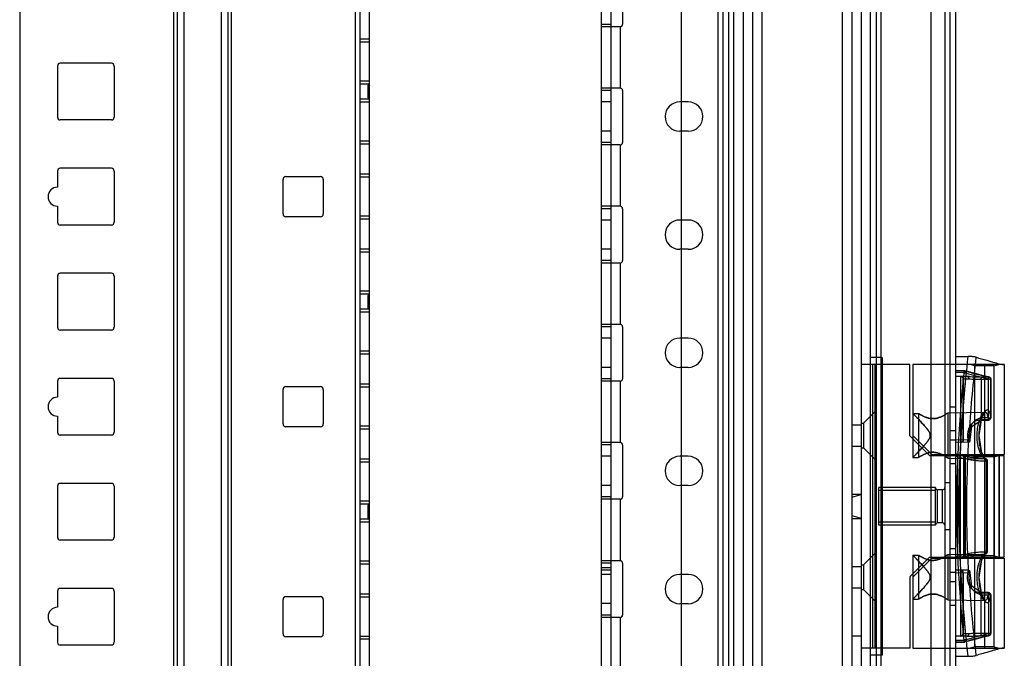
# Model space of a CAD drawing. Header units: millimetres. Extents: x 209 to 825, y 116 to 1310.
# Tile 14 of 70: x 613 to 821, y 382 to 517. Entities that reach past the tile are written whole.
import ezdxf

# ---------------------------------------------------------------- set-up
doc = ezdxf.new("R2010")
doc.units = ezdxf.units.MM
doc.header["$LTSCALE"] = 92.70943
doc.layers.get('0').update_dxf_attribs({"linetype": 'CONTINUOUS'})

msp = doc.modelspace()

# ---------------------------------------------------------------- linework, layer by layer
at = {"color": 7, "linetype": 'Continuous'}
for p, q in [((735.96, 1307.26), (735.96, 135.26)), ((737.96, 1307.26), (737.96, 135.26)), ((763.96, 1307.26), (763.96, 135.26)), ((765.96, 1307.26), (765.96, 135.26)), ((767.96, 1307.26), (767.96, 135.26)), ((769.96, 1307.26), (769.96, 135.26)), ((786.96, 1307.26), (786.96, 135.26)), ((788.96, 1307.26), (788.96, 135.26)), ((790.96, 1307.26), (790.96, 135.26)), ((808.71, 1307.26), (808.71, 165.26)), ((760.66, 1306.26), (760.66, 138.26)), ((761.66, 1306.26), (761.66, 138.26)), ((762.86, 1306.26), (762.86, 138.26)), ((809.71, 1306.06), (809.71, 166.46)), ((810.91, 1306.06), (810.91, 166.46)), ((805.71, 1272.26), (805.71, 200.26)), ((752.86, 1268.11), (752.86, 176.41)), ((792.91, 205.26), (792.91, 1267.26)), ((794.11, 1267.26), (794.11, 205.26)), ((795.11, 1267.26), (795.11, 205.26)), ((645.45, 1259.13), (645.45, 188.43)), ((646.16, 1259.13), (646.16, 188.43)), ((647.57, 1259.13), (647.57, 188.43)), ((655.48, 1259.13), (655.48, 188.43)), ((656.9, 1259.13), (656.9, 188.43)), ((657.61, 1259.13), (657.61, 188.43)), ((683.86, 1259.13), (683.86, 188.43)), ((684.86, 1259.13), (684.86, 188.43)), ((686.86, 1259.13), (686.86, 188.43)), ((612.86, 1256.13), (612.86, 191.43)), ((740.46, 526.76), (740.46, 515.76)), ((737.96, 515.76), (735.96, 515.76)), ((739.96, 515.26), (735.96, 515.26)), ((739.96, 515.26), (739.96, 502.26)), ((686.86, 512.63), (684.86, 512.63)), ((686.86, 512.03), (684.86, 512.03)), ((620.86, 506.93), (620.86, 496.13)), ((632.26, 507.53), (621.46, 507.53)), ((632.86, 506.93), (632.86, 496.13)), ((686.86, 503.73), (684.86, 503.73)), ((686.86, 503.13), (684.86, 503.13)), ((686.86, 502.87), (686.56, 502.87)), ((686.56, 502.87), (686.56, 500.19)), ((739.96, 502.26), (735.96, 502.26)), ((686.86, 501.53), (686.56, 501.53)), ((686.86, 500.19), (686.56, 500.19)), ((737.96, 501.76), (735.96, 501.76)), ((740.46, 501.76), (740.46, 490.76)), ((686.86, 499.93), (684.86, 499.93)), ((686.86, 499.33), (684.86, 499.33)), ((737.96, 499.36), (735.96, 499.36)), ((754.36, 499.36), (752.56, 499.36)), ((632.26, 495.53), (621.46, 495.53)), ((737.96, 493.16), (735.96, 493.16)), ((754.36, 493.16), (752.56, 493.16)), ((686.86, 491.03), (684.86, 491.03)), ((686.86, 490.43), (684.86, 490.43)), ((737.96, 490.76), (735.96, 490.76)), ((739.96, 490.26), (735.96, 490.26)), ((739.96, 490.26), (739.96, 477.26)), ((620.86, 484.7), (620.86, 481.3)), ((632.26, 485.3), (621.46, 485.3)), ((632.86, 484.7), (632.86, 473.9)), ((669.21, 483.55), (676.51, 483.55)), ((686.86, 484.05), (684.86, 484.05)), ((668.61, 475.65), (668.61, 482.95)), ((677.11, 482.95), (677.11, 475.65)), ((686.86, 483.45), (684.86, 483.45)), ((620.86, 477.3), (620.86, 473.9)), ((739.96, 477.26), (735.96, 477.26)), ((737.96, 476.76), (735.96, 476.76)), ((740.46, 476.76), (740.46, 465.76)), ((632.26, 473.3), (621.46, 473.3)), ((676.51, 475.05), (669.21, 475.05)), ((686.86, 475.15), (684.86, 475.15)), ((686.86, 474.55), (684.86, 474.55)), ((737.96, 474.36), (735.96, 474.36)), ((754.36, 474.36), (752.56, 474.36)), ((686.86, 468.18), (684.86, 468.18)), ((686.86, 467.58), (684.86, 467.58)), ((737.96, 468.16), (735.96, 468.16)), ((754.36, 468.16), (752.56, 468.16)), ((737.96, 465.76), (735.96, 465.76)), ((739.96, 465.26), (735.96, 465.26)), ((739.96, 465.26), (739.96, 452.26)), ((632.26, 463.08), (621.46, 463.08)), ((620.86, 462.48), (620.86, 451.68)), ((632.86, 462.48), (632.86, 451.68)), ((686.86, 459.28), (684.86, 459.28)), ((686.86, 458.68), (684.86, 458.68)), ((686.86, 458.42), (686.56, 458.42)), ((686.56, 458.42), (686.56, 455.74)), ((686.86, 457.08), (686.56, 457.08)), ((686.86, 455.48), (684.86, 455.48)), ((686.86, 454.88), (684.86, 454.88)), ((686.86, 455.74), (686.56, 455.74)), ((739.96, 452.26), (735.96, 452.26)), ((632.26, 451.08), (621.46, 451.08)), ((737.96, 451.76), (735.96, 451.76)), ((740.46, 451.76), (740.46, 440.76)), ((737.96, 449.36), (735.96, 449.36)), ((754.36, 449.36), (752.56, 449.36)), ((686.86, 446.58), (684.86, 446.58)), ((686.86, 445.98), (684.86, 445.98)), ((795.41, 445.26), (792.91, 445.26)), ((795.41, 445.26), (795.41, 382.26)), ((810.91, 445.48), (813.62, 445.48)), ((737.96, 443.16), (735.96, 443.16)), ((754.36, 443.16), (752.56, 443.16)), ((801.26, 443.76), (790.96, 443.76)), ((793.46, 383.76), (793.46, 443.76)), ((793.96, 383.76), (793.96, 443.76)), ((801.26, 428.71), (801.26, 443.76)), ((821.26, 443.76), (801.91, 443.76)), ((801.91, 443.76), (801.91, 424.12)), ((810.91, 442.52), (812.77, 442.48)), ((810.91, 442.51), (812.77, 442.47)), ((812.77, 442.06), (810.91, 442.1)), ((815.01, 443.5), (814.01, 443.76)), ((819.11, 443.5), (815.01, 443.5)), ((815.01, 424.76), (815.01, 443.5)), ((817.06, 443.76), (817.06, 424.76)), ((819.11, 443.5), (820.11, 443.76)), ((819.11, 424.76), (819.11, 443.5)), ((821.26, 443.76), (821.26, 424.76)), ((620.86, 440.25), (620.86, 436.85)), ((632.26, 440.85), (621.46, 440.85)), ((632.86, 440.25), (632.86, 429.45)), ((737.96, 440.76), (735.96, 440.76)), ((739.96, 440.26), (735.96, 440.26)), ((739.96, 440.26), (739.96, 427.26)), ((813.43, 441.22), (810.91, 441.26)), ((812.16, 441.24), (812.02, 441.24)), ((812.07, 427.28), (812.07, 441.24)), ((812.51, 440.74), (812.51, 427.78)), ((812.51, 440.74), (813.78, 440.72)), ((812.55, 440.74), (812.55, 427.78)), ((812.56, 427.71), (812.56, 440.82)), ((813.93, 441.21), (813.43, 441.22)), ((816.36, 441.18), (817.94, 441.15)), ((816.39, 440.68), (817.93, 440.65)), ((816.39, 440.68), (816.39, 432.49)), ((817.93, 440.65), (817.93, 441.15)), ((818.43, 440.65), (817.93, 440.65)), ((817.93, 432.53), (817.93, 440.65)), ((818.42, 440.65), (818.42, 432.53)), ((818.43, 432.53), (818.43, 440.65)), ((668.61, 431.2), (668.61, 438.5)), ((669.21, 439.1), (676.51, 439.1)), ((677.11, 438.5), (677.11, 431.2)), ((686.86, 439.6), (684.86, 439.6)), ((686.86, 439), (684.86, 439)), ((791.46, 431.36), (793.96, 433.86)), ((809.31, 433.54), (817.19, 433.67)), ((809.31, 433.54), (809.31, 423.99)), ((810.91, 434.76), (809.71, 434.76)), ((620.86, 432.85), (620.86, 429.45)), ((801.91, 433.41), (803.11, 433.43)), ((803.11, 433.43), (803.11, 424.1)), ((816.36, 432.15), (817.93, 432.18)), ((816.4, 431.99), (817.94, 432.03)), ((817.93, 432.53), (818.43, 432.53)), ((817.93, 432.53), (817.94, 432.03)), ((676.51, 430.6), (669.21, 430.6)), ((686.86, 430.7), (684.86, 430.7)), ((686.86, 430.1), (684.86, 430.1)), ((788.96, 431.01), (790.96, 431.01)), ((790.96, 431.36), (791.46, 431.36)), ((791.46, 431.36), (791.46, 426.16)), ((810.91, 429.76), (809.71, 429.76)), ((632.26, 428.85), (621.46, 428.85)), ((739.96, 427.26), (735.96, 427.26)), ((805.46, 424.51), (801.26, 428.71)), ((805.91, 424.76), (801.91, 428.76)), ((810.91, 427.76), (809.71, 427.76)), ((810.91, 427.86), (813.57, 427.9)), ((813.57, 427.31), (810.91, 427.26)), ((813.91, 427.81), (812.51, 427.78)), ((737.96, 426.76), (735.96, 426.76)), ((740.46, 426.76), (740.46, 415.76)), ((788.96, 426.51), (790.96, 426.51)), ((790.96, 426.16), (791.46, 426.16)), ((791.46, 426.16), (793.96, 423.66)), ((686.86, 423.73), (684.86, 423.73)), ((686.86, 423.13), (684.86, 423.13)), ((737.96, 424.36), (735.96, 424.36)), ((754.36, 424.36), (752.56, 424.36)), ((801.91, 424.12), (803.11, 424.1)), ((805.46, 424.51), (821.16, 424.51)), ((805.91, 424.76), (821.26, 424.76)), ((809.31, 423.99), (817.19, 423.85)), ((811.06, 424.84), (810.91, 424.89)), ((811.41, 402.76), (811.41, 424.76)), ((811.96, 403.01), (811.96, 424.51)), ((812.71, 402.76), (812.71, 424.76)), ((812.96, 424.51), (812.96, 403.01)), ((812.96, 403.01), (812.96, 424.51)), ((815.01, 424.25), (814.01, 424.51)), ((819.11, 424.25), (815.01, 424.25)), ((815.01, 424.25), (815.01, 403.28)), ((817.06, 424.51), (817.06, 403.01)), ((817.4, 423.35), (817.69, 423.35)), ((817.4, 423.35), (817.4, 404.17)), ((817.67, 423.35), (817.67, 404.17)), ((817.69, 404.17), (817.69, 423.35)), ((819.04, 424.76), (819.04, 402.76)), ((819.11, 424.25), (820.11, 424.51)), ((819.11, 424.25), (819.11, 403.28)), ((820.14, 424.76), (820.14, 402.76)), ((820.2, 402.76), (820.2, 424.76)), ((821.16, 424.51), (821.16, 403.01)), ((810.91, 422.76), (809.71, 422.76)), ((620.86, 418.03), (620.86, 407.23)), ((632.26, 418.63), (621.46, 418.63)), ((632.86, 418.03), (632.86, 407.23)), ((737.96, 418.16), (735.96, 418.16)), ((754.36, 418.16), (752.56, 418.16)), ((806.71, 417.76), (794.71, 417.76)), ((794.71, 417.14), (794.71, 417.76)), ((806.71, 417.14), (794.71, 417.14)), ((794.71, 410.39), (794.71, 417.14)), ((806.71, 409.76), (806.71, 417.76)), ((808.21, 417.26), (807.11, 417.26)), ((807.11, 410.26), (807.11, 417.26)), ((808.21, 410.26), (808.21, 417.26)), ((809.71, 418.76), (808.71, 418.76)), ((686.86, 414.83), (684.86, 414.83)), ((737.96, 415.76), (735.96, 415.76)), ((739.96, 415.26), (735.96, 415.26)), ((739.96, 415.26), (739.96, 402.26)), ((788.96, 416.36), (790.96, 416.36)), ((788.96, 415.73), (790.96, 416.26)), ((686.86, 414.23), (684.86, 414.23)), ((686.86, 413.97), (686.56, 413.97)), ((686.56, 413.97), (686.56, 411.29)), ((686.86, 411.03), (684.86, 411.03)), ((686.86, 412.63), (686.56, 412.63)), ((686.86, 411.29), (686.56, 411.29)), ((788.96, 411.8), (790.96, 411.26)), ((788.96, 411.16), (790.96, 411.16)), ((686.86, 410.43), (684.86, 410.43)), ((806.71, 410.39), (794.71, 410.39)), ((794.71, 409.76), (794.71, 410.39)), ((806.71, 409.76), (794.71, 409.76)), ((808.21, 410.26), (807.11, 410.26)), ((809.71, 408.76), (808.71, 408.76)), ((632.26, 406.63), (621.46, 406.63)), ((810.91, 404.76), (809.71, 404.76)), ((739.96, 402.26), (735.96, 402.26)), ((791.46, 401.36), (793.96, 403.86)), ((805.46, 403.01), (801.26, 398.81)), ((801.91, 403.41), (803.11, 403.43)), ((801.91, 403.41), (801.91, 383.76)), ((805.91, 402.76), (801.91, 398.76)), ((803.11, 403.43), (803.11, 394.1)), ((805.46, 403.01), (821.16, 403.01)), ((805.91, 402.76), (821.26, 402.76)), ((809.31, 403.54), (817.19, 403.67)), ((809.31, 403.54), (809.31, 393.99)), ((810.91, 402.64), (811.06, 402.69)), ((815.01, 403.28), (814.01, 403.01)), ((819.11, 403.28), (815.01, 403.28)), ((815.01, 384.03), (815.01, 402.76)), ((817.06, 402.76), (817.06, 383.76)), ((817.4, 404.17), (817.69, 404.17)), ((819.11, 403.28), (820.11, 403.01)), ((819.11, 384.03), (819.11, 402.76)), ((821.26, 402.76), (821.26, 383.76)), ((686.86, 402.13), (684.86, 402.13)), ((686.86, 401.53), (684.86, 401.53)), ((737.96, 401.76), (735.96, 401.76)), ((737.96, 400.76), (735.96, 400.76)), ((737.96, 400.26), (735.96, 400.26)), ((740.46, 401.76), (740.46, 390.76)), ((788.96, 401.01), (790.96, 401.01)), ((790.96, 401.36), (791.46, 401.36)), ((791.46, 401.36), (791.46, 396.16)), ((813.57, 400.22), (810.91, 400.26)), ((812.07, 386.28), (812.07, 400.24)), ((737.96, 399.34), (735.96, 399.34)), ((754.36, 399.36), (752.56, 399.36)), ((801.26, 398.81), (801.26, 383.76)), ((810.91, 399.76), (809.71, 399.76)), ((813.57, 399.63), (810.91, 399.67)), ((812.51, 399.75), (813.91, 399.72)), ((812.51, 399.75), (812.51, 386.78)), ((812.55, 399.74), (812.55, 386.78)), ((812.56, 386.71), (812.56, 399.81)), ((632.26, 396.4), (621.46, 396.4)), ((788.96, 396.51), (790.96, 396.51)), ((790.96, 396.16), (791.46, 396.16)), ((791.46, 396.16), (793.96, 393.66)), ((810.91, 397.76), (809.71, 397.76)), ((620.86, 395.8), (620.86, 392.4)), ((632.86, 395.8), (632.86, 385)), ((668.61, 386.75), (668.61, 394.05)), ((669.21, 394.65), (676.51, 394.65)), ((677.11, 394.05), (677.11, 386.75)), ((686.86, 395.15), (684.86, 395.15)), ((686.86, 394.55), (684.86, 394.55)), ((801.91, 394.12), (803.11, 394.1)), ((809.31, 393.99), (817.19, 393.85)), ((817.93, 395.34), (816.36, 395.38)), ((816.39, 386.85), (816.39, 395.04)), ((817.94, 395.5), (816.4, 395.54)), ((817.93, 395.34), (817.94, 395.5)), ((817.94, 395.41), (817.93, 395)), ((818.43, 395), (817.93, 395)), ((817.93, 395), (817.93, 386.88)), ((818.42, 395), (818.42, 386.88)), ((818.43, 386.88), (818.43, 395)), ((737.96, 393.19), (735.96, 393.19)), ((754.36, 393.16), (752.56, 393.16)), ((810.91, 392.76), (809.71, 392.76)), ((737.96, 390.76), (735.96, 390.76)), ((739.96, 390.26), (735.96, 390.26)), ((739.96, 390.26), (739.96, 377.26)), ((620.86, 388.4), (620.86, 385)), ((676.51, 386.15), (669.21, 386.15)), ((686.86, 386.25), (684.86, 386.25)), ((686.86, 385.65), (684.86, 385.65)), ((788.96, 386.36), (790.96, 386.36)), ((813.43, 386.31), (810.91, 386.26)), ((812.02, 386.28), (812.16, 386.29)), ((813.78, 386.81), (812.51, 386.78)), ((813.43, 386.31), (813.88, 386.32)), ((817.94, 386.38), (816.36, 386.35)), ((817.93, 386.88), (816.39, 386.85)), ((817.93, 386.88), (818.43, 386.88)), ((632.26, 384.4), (621.46, 384.4)), ((801.26, 383.76), (790.96, 383.76)), ((801.91, 383.76), (821.26, 383.76)), ((810.91, 385.43), (812.75, 385.46)), ((812.75, 385.05), (810.91, 385.01)), ((810.91, 385.01), (812.75, 385.04)), ((815.01, 384.03), (814.01, 383.76)), ((819.11, 384.03), (815.01, 384.03)), ((819.11, 384.03), (820.11, 383.76)), ((795.41, 382.26), (792.91, 382.26)), ((810.91, 382.04), (813.6, 382.04))]:
    msp.add_line(p, q, dxfattribs=at)
for points in [[(817.98, 441.15), (817.06, 441.34), (815.37, 441.78), (812.89, 442.46)], [(812.02, 441.24), (812.26, 441.18), (812.45, 440.99), (812.51, 440.74)], [(817.19, 423.85), (816.52, 425.06), (815.92, 428.79), (816.53, 432.5), (817.19, 433.67)], [(814.05, 427.9), (814.4, 430.64), (816.4, 431.99)], [(812.51, 427.78), (812.45, 427.54), (812.26, 427.35), (812.02, 427.28)], [(817.2, 423.85), (814.97, 424), (812.92, 424.33), (811.06, 424.84)], [(811.06, 402.69), (812.93, 403.2), (814.98, 403.53), (817.2, 403.67)], [(817.19, 393.85), (816.54, 395.01), (815.92, 398.73), (816.52, 402.48), (817.19, 403.67)], [(812.02, 400.24), (812.37, 400.1), (812.51, 399.75)], [(816.4, 395.54), (814.4, 396.89), (814.05, 399.63)], [(812.51, 386.78), (812.37, 386.43), (812.02, 386.28)], [(812.87, 385.06), (815.37, 385.75), (817.07, 386.19), (817.97, 386.38)]]:
    msp.add_lwpolyline(points, dxfattribs=at)
for centre, radius, start, end in [((739.96, 515.76), 0.5, 269.9996, 360), ((621.46, 506.93), 0.6, 90, 180), ((632.26, 506.93), 0.6, 0, 90), ((739.96, 501.76), 0.5, 0, 90.0004), ((752.56, 496.26), 3.1, 90, 270), ((754.36, 496.26), 3.1, 270, 90), ((621.46, 496.13), 0.6, 180, 270), ((632.26, 496.13), 0.6, 270, 360), ((739.96, 490.76), 0.5, 269.9996, 360), ((621.46, 484.7), 0.6, 90, 180), ((632.26, 484.7), 0.6, 0, 90), ((669.21, 482.95), 0.6, 90, 180), ((676.51, 482.95), 0.6, 0, 90), ((620.86, 479.3), 2, 90, 270), ((739.96, 476.76), 0.5, 0, 90.0004), ((669.21, 475.65), 0.6, 180, 270), ((676.51, 475.65), 0.6, 270, 360), ((621.46, 473.9), 0.6, 180, 270), ((632.26, 473.9), 0.6, 270, 360), ((752.56, 471.26), 3.1, 90, 270), ((754.36, 471.26), 3.1, 270, 90), ((739.96, 465.76), 0.5, 269.9996, 360), ((621.46, 462.48), 0.6, 90, 180), ((632.26, 462.48), 0.6, 0, 90), ((739.96, 451.76), 0.5, 0, 90.0004), ((621.46, 451.68), 0.6, 180, 270), ((632.26, 451.68), 0.6, 270, 360), ((752.56, 446.26), 3.1, 90, 270), ((754.36, 446.26), 3.1, 270, 90), ((812.76, 441.98), 0.5, 74.7549, 88.8576), ((621.46, 440.25), 0.6, 90, 180), ((632.26, 440.25), 0.6, 0, 90), ((739.96, 440.76), 0.5, 269.9996, 360), ((817.93, 440.65), 0.5, 360, 88.9997), ((669.21, 438.5), 0.6, 90, 180), ((676.51, 438.5), 0.6, 0, 90), ((620.86, 434.85), 2, 90, 270), ((817.93, 432.53), 0.5, 271.4428, 360), ((621.46, 429.45), 0.6, 180, 270), ((632.26, 429.45), 0.6, 270, 360), ((669.21, 431.2), 0.6, 180, 270), ((676.51, 431.2), 0.6, 270, 360), ((739.96, 426.76), 0.5, 0, 90.0004), ((813.56, 427.81), 0.5, 271.0001, 10.5649), ((752.56, 421.26), 3.1, 90, 270), ((754.36, 421.26), 3.1, 270, 90), ((816.01, 439), 15.44, 250.7204, 251.515), ((817.19, 423.35), 0.5, 0.0036, 88.8942), ((621.46, 418.03), 0.6, 90, 180), ((632.26, 418.03), 0.6, 0, 90), ((807.11, 417.66), 0.4, 180, 270), ((808.21, 417.76), 0.5, 270, 360), ((739.96, 415.76), 0.5, 269.9996, 360), ((807.11, 409.86), 0.4, 90, 180), ((808.21, 409.76), 0.5, 0, 90), ((621.46, 407.23), 0.6, 180, 270), ((632.26, 407.23), 0.6, 270, 360), ((739.96, 401.76), 0.5, 0, 90.0004), ((816.01, 388.53), 15.44, 108.4849, 109.2796), ((817.19, 404.17), 0.5, 271.1127, 360), ((813.56, 399.72), 0.5, 349.3683, 88.9999), ((752.56, 396.26), 3.1, 90, 270), ((754.36, 396.26), 3.1, 270, 90), ((621.46, 395.8), 0.6, 90, 180), ((632.26, 395.8), 0.6, 0, 90), ((669.21, 394.05), 0.6, 90, 180), ((676.51, 394.05), 0.6, 0, 90), ((817.93, 395), 0.5, 0, 88.5572), ((620.86, 390.4), 2, 90, 270), ((739.96, 390.76), 0.5, 269.9996, 360), ((669.21, 386.75), 0.6, 180, 270), ((676.51, 386.75), 0.6, 270, 360), ((817.93, 386.88), 0.5, 275.9311, 0.0312), ((621.46, 385), 0.6, 180, 270), ((632.26, 385), 0.6, 270, 360), ((812.74, 385.54), 0.5, 271.1429, 285.2972)]:
    msp.add_arc(centre, radius, start, end, dxfattribs=at)
for points, knots in [([(813.6, 382.04), (813.26, 385.12), (812.66, 391.22), (812.03, 400.33), (811.71, 409.32), (811.71, 418.28), (812.04, 427.26), (812.68, 436.34), (813.28, 442.42), (813.62, 445.48)], [0, 0, 0, 0, 0.146178, 0.289288, 0.430484, 0.570899, 0.711835, 0.854491, 1, 1, 1, 1]), ([(815.32, 382.21), (814.72, 387.43), (813.7, 397.93), (813.14, 413.76), (813.71, 429.6), (814.74, 440.09), (815.34, 445.31)], [0, 0, 0, 0, 0.249039, 0.500025, 0.750998, 1, 1, 1, 1]), ([(815.34, 445.31), (815.24, 445.34), (815, 445.39), (814.59, 445.44), (814.12, 445.48), (813.79, 445.48), (813.62, 445.48)], [0, 0, 0, 0, 0.187835, 0.428436, 0.705325, 1, 1, 1, 1]), ([(815.34, 445.31), (816.08, 445.1), (817.38, 444.72), (819.07, 444.22), (820.26, 443.91), (820.89, 443.76), (821.11, 443.76)], [0, 0, 0, 0, 0.384548, 0.678993, 0.886936, 1, 1, 1, 1]), ([(812.75, 385.46), (812.48, 388.12), (812, 393.46), (811.48, 401.54), (811.22, 409.68), (811.22, 417.84), (811.49, 425.99), (812.02, 434.06), (812.49, 439.41), (812.77, 442.06)], [0, 0, 0, 0, 0.141142, 0.283979, 0.427869, 0.572089, 0.715944, 0.858796, 1, 1, 1, 1]), ([(813.18, 441.98), (812.23, 432.61), (811.03, 413.76), (812.21, 394.92), (813.16, 385.54)], [0, 0, 0, 0, 0.499978, 1, 1, 1, 1]), ([(812.77, 442.47), (812.78, 442.56), (812.77, 442.2), (812.77, 442.11), (812.77, 442.06)], [0, 0, 0, 0, 0.643112, 1, 1, 1, 1]), ([(813.18, 441.98), (813.19, 442.11), (813.13, 442.37), (812.88, 442.48), (812.77, 442.47)], [0, 0, 0, 0, 0.528392, 1, 1, 1, 1]), ([(812.77, 442.47), (813.38, 442.31), (814.49, 442), (815.97, 441.6), (817.08, 441.32), (817.69, 441.18), (817.93, 441.15)], [0, 0, 0, 0, 0.358014, 0.646652, 0.861902, 1, 1, 1, 1]), ([(812.77, 442.06), (812.81, 442.06), (812.95, 442.04), (813.09, 442.01), (813.18, 441.98)], [0, 0, 0, 0, 0.28729, 1, 1, 1, 1]), ([(813.18, 441.98), (813.89, 441.79), (815.1, 441.46), (816.65, 441.04), (817.69, 440.79), (818.23, 440.67), (818.42, 440.65)], [0, 0, 0, 0, 0.405498, 0.695568, 0.894026, 1, 1, 1, 1]), ([(812.55, 440.74), (812.56, 440.8), (812.56, 440.91), (812.48, 441.13), (812.29, 441.24), (812.16, 441.24)], [0, 0, 0, 0, 0.233956, 0.44442, 1, 1, 1, 1]), ([(813.78, 440.72), (813.78, 440.84), (813.74, 441.07), (813.53, 441.22), (813.43, 441.22)], [0, 0, 0, 0, 0.556398, 1, 1, 1, 1]), ([(813.43, 441.22), (813.65, 441.22), (814.1, 441.21), (814.8, 441.2), (815.56, 441.19), (816.08, 441.18), (816.36, 441.18)], [0, 0, 0, 0, 0.220779, 0.468102, 0.714268, 1, 1, 1, 1]), ([(813.78, 440.72), (813.97, 440.72), (814.38, 440.71), (815, 440.7), (815.68, 440.69), (816.14, 440.68), (816.39, 440.68)], [0, 0, 0, 0, 0.220388, 0.467634, 0.713853, 1, 1, 1, 1]), ([(816.39, 440.68), (816.39, 440.73), (816.37, 440.88), (816.48, 441.15), (816.36, 441.18)], [0, 0, 0, 0, 0.30515, 1, 1, 1, 1]), ([(817.93, 441.15), (817.98, 441.15), (818.09, 441.13), (818.22, 441.06), (818.33, 440.95), (818.41, 440.81), (818.42, 440.71), (818.42, 440.65)], [0, 0, 0, 0, 0.195596, 0.394744, 0.594741, 0.796266, 1, 1, 1, 1]), ([(806.21, 432.32), (806.31, 432.32), (806.51, 432.34), (806.81, 432.38), (807.12, 432.45), (807.43, 432.55), (807.74, 432.66), (808.04, 432.8), (808.32, 432.94), (808.57, 433.08), (808.78, 433.2), (808.97, 433.31), (809.1, 433.4), (809.37, 433.58), (809.1, 433.4), (808.97, 433.31), (808.78, 433.2), (808.57, 433.08), (808.32, 432.94), (808.04, 432.8), (807.74, 432.66), (807.43, 432.55), (807.12, 432.45), (806.81, 432.38), (806.51, 432.34), (806.31, 432.32), (806.21, 432.32)], [0, 0, 0, 0, 0.044069, 0.089512, 0.136743, 0.185817, 0.236267, 0.28639, 0.334249, 0.377512, 0.414954, 0.445867, 0.470248, 0.5, 0.529813, 0.554193, 0.585132, 0.622577, 0.665917, 0.71367, 0.763729, 0.814123, 0.863169, 0.910448, 0.955949, 1, 1, 1, 1]), ([(817.93, 432.18), (817.89, 432.48), (817.82, 432.9), (817.63, 433.36), (817.47, 433.57), (817.27, 433.69), (817.05, 433.66), (816.84, 433.53), (816.51, 433.19), (816.13, 432.52), (815.76, 431.48), (815.49, 430.19), (815.43, 429.25), (815.43, 428.76)], [0, 0, 0, 0, 0.125972, 0.171733, 0.206808, 0.234584, 0.261922, 0.29536, 0.338259, 0.455325, 0.610864, 0.797085, 1, 1, 1, 1]), ([(818.42, 432.53), (818.39, 432.76), (818.33, 433.17), (818.18, 433.68), (817.99, 434.04), (817.69, 434.22), (817.35, 434.07), (817.06, 433.73), (816.75, 433.22), (816.46, 432.51), (816.2, 431.65), (816.01, 430.69), (815.9, 429.69), (815.87, 428.68), (815.91, 427.68), (816.03, 426.72), (816.22, 425.81), (816.46, 425.01), (816.74, 424.33), (817.04, 423.82), (817.33, 423.48), (817.57, 423.35), (817.67, 423.35)], [0, 0, 0, 0, 0.049991, 0.089168, 0.117055, 0.136732, 0.158381, 0.190345, 0.23438, 0.28877, 0.356242, 0.428357, 0.502395, 0.576127, 0.648035, 0.718298, 0.786531, 0.850048, 0.901942, 0.945108, 0.977534, 1, 1, 1, 1]), ([(805.59, 428.76), (805.59, 428.82), (805.59, 428.94), (805.54, 429.12), (805.47, 429.31), (805.37, 429.51), (805.23, 429.73), (805.07, 429.96), (804.88, 430.21), (804.66, 430.47), (804.41, 430.76), (804.13, 431.07), (803.82, 431.41), (803.5, 431.76), (803.17, 432.1), (802.88, 432.41), (802.63, 432.67), (802.42, 432.89), (802.24, 433.07), (802.12, 433.2), (801.86, 433.47), (802.11, 433.2), (802.24, 433.07), (802.42, 432.89), (802.62, 432.68), (802.87, 432.41), (803.17, 432.1), (803.49, 431.76), (803.82, 431.41), (804.13, 431.07), (804.41, 430.76), (804.66, 430.47), (804.88, 430.21), (805.07, 429.96), (805.23, 429.73), (805.37, 429.51), (805.47, 429.31), (805.54, 429.12), (805.59, 428.94), (805.59, 428.82), (805.59, 428.76)], [0, 0, 0, 0, 0.014022, 0.029415, 0.0465, 0.065608, 0.086957, 0.110657, 0.136854, 0.165769, 0.197623, 0.232674, 0.271183, 0.312539, 0.353085, 0.389442, 0.419933, 0.444976, 0.46524, 0.480968, 0.5, 0.518792, 0.534436, 0.554634, 0.579602, 0.609882, 0.646246, 0.687137, 0.728762, 0.767397, 0.802398, 0.83428, 0.863197, 0.889392, 0.913087, 0.934431, 0.953527, 0.970601, 0.985982, 1, 1, 1, 1]), ([(806.21, 432.32), (806.11, 432.32), (805.92, 432.32), (805.62, 432.35), (805.31, 432.41), (805, 432.49), (804.7, 432.59), (804.4, 432.72), (804.12, 432.85), (803.86, 432.98), (803.65, 433.1), (803.46, 433.21), (803.33, 433.29), (803.05, 433.47), (803.33, 433.29), (803.46, 433.21), (803.65, 433.1), (803.86, 432.98), (804.12, 432.85), (804.4, 432.72), (804.7, 432.59), (805, 432.49), (805.31, 432.41), (805.62, 432.35), (805.92, 432.32), (806.11, 432.32), (806.21, 432.32)], [0, 0, 0, 0, 0.044668, 0.090094, 0.136858, 0.185184, 0.23485, 0.284459, 0.332209, 0.375705, 0.413567, 0.444933, 0.469716, 0.5, 0.530323, 0.555102, 0.586492, 0.624345, 0.667908, 0.715544, 0.765072, 0.814705, 0.863043, 0.909876, 0.955359, 1, 1, 1, 1]), ([(816.36, 432.15), (816.11, 432.11), (815.62, 431.99), (814.96, 431.7), (814.41, 431.28), (813.98, 430.76), (813.69, 430.14), (813.52, 429.47), (813.49, 429), (813.49, 428.76)], [0, 0, 0, 0, 0.157983, 0.302683, 0.44146, 0.577617, 0.714255, 0.854431, 1, 1, 1, 1]), ([(816.39, 432.49), (816.17, 432.44), (815.75, 432.32), (815.17, 432), (814.67, 431.55), (814.29, 430.98), (814.02, 430.29), (813.86, 429.51), (813.81, 428.67), (813.86, 428.1), (813.91, 427.81)], [0, 0, 0, 0, 0.112253, 0.223425, 0.334983, 0.448381, 0.574461, 0.708799, 0.851305, 1, 1, 1, 1]), ([(816.39, 432.49), (816.4, 432.44), (816.42, 432.37), (816.37, 432.08), (816.36, 432.15)], [0, 0, 0, 0, 0.448431, 1, 1, 1, 1]), ([(817.93, 432.53), (817.75, 432.53), (817.41, 432.52), (816.9, 432.5), (816.56, 432.49), (816.39, 432.49)], [0, 0, 0, 0, 0.337098, 0.670444, 1, 1, 1, 1]), ([(817.93, 432.18), (818.03, 432.19), (818.23, 432.24), (818.4, 432.42), (818.42, 432.53)], [0, 0, 0, 0, 0.439152, 1, 1, 1, 1]), ([(805.59, 428.76), (805.59, 428.71), (805.59, 428.59), (805.54, 428.41), (805.47, 428.22), (805.37, 428.02), (805.23, 427.8), (805.07, 427.57), (804.88, 427.32), (804.66, 427.05), (804.41, 426.77), (804.13, 426.45), (803.82, 426.12), (803.5, 425.77), (803.17, 425.43), (802.88, 425.12), (802.63, 424.86), (802.42, 424.64), (802.24, 424.46), (802.12, 424.33), (801.86, 424.06), (802.11, 424.33), (802.24, 424.46), (802.42, 424.64), (802.62, 424.85), (802.87, 425.12), (803.17, 425.42), (803.49, 425.77), (803.82, 426.12), (804.13, 426.46), (804.41, 426.77), (804.66, 427.06), (804.88, 427.32), (805.07, 427.57), (805.23, 427.8), (805.37, 428.02), (805.47, 428.22), (805.54, 428.41), (805.59, 428.59), (805.59, 428.71), (805.59, 428.76)], [0, 0, 0, 0, 0.014022, 0.029415, 0.0465, 0.065608, 0.086957, 0.110657, 0.136854, 0.165769, 0.197623, 0.232674, 0.271182, 0.312538, 0.353085, 0.389442, 0.419933, 0.444976, 0.46524, 0.480968, 0.5, 0.518792, 0.534436, 0.554634, 0.579602, 0.609882, 0.646246, 0.687137, 0.728763, 0.767397, 0.802398, 0.83428, 0.863197, 0.889392, 0.913087, 0.934431, 0.953527, 0.970601, 0.985982, 1, 1, 1, 1]), ([(812.55, 427.78), (812.56, 427.73), (812.56, 427.62), (812.48, 427.4), (812.29, 427.29), (812.16, 427.29)], [0, 0, 0, 0, 0.233661, 0.444094, 1, 1, 1, 1]), ([(813.49, 428.76), (813.49, 428.67), (813.49, 428.47), (813.52, 428.18), (813.55, 427.99), (813.57, 427.9)], [0, 0, 0, 0, 0.336679, 0.669558, 1, 1, 1, 1]), ([(813.57, 427.31), (813.65, 427.32), (813.55, 427.55), (813.58, 427.72), (813.57, 427.84), (813.57, 427.9)], [0, 0, 0, 0, 0.411736, 0.692494, 1, 1, 1, 1]), ([(813.91, 427.81), (813.96, 427.83), (814.14, 427.9), (813.78, 427.96), (813.67, 427.92), (813.57, 427.9)], [0, 0, 0, 0, 0.248818, 0.530008, 1, 1, 1, 1]), ([(813.91, 427.81), (813.91, 427.76), (813.89, 427.62), (813.81, 427.41), (813.65, 427.31), (813.57, 427.31)], [0, 0, 0, 0, 0.230641, 0.656773, 1, 1, 1, 1]), ([(815.43, 428.76), (815.43, 428.12), (815.51, 427.18), (815.78, 426.02), (816.09, 425.12), (816.46, 424.35), (816.97, 423.86), (817.2, 423.85)], [0, 0, 0, 0, 0.354277, 0.514997, 0.65789, 0.875925, 1, 1, 1, 1]), ([(806.21, 425.21), (806.11, 425.21), (805.92, 425.21), (805.62, 425.18), (805.31, 425.12), (805, 425.04), (804.7, 424.93), (804.4, 424.81), (804.12, 424.68), (803.86, 424.55), (803.65, 424.43), (803.46, 424.32), (803.33, 424.24), (803.05, 424.06), (803.33, 424.24), (803.46, 424.32), (803.65, 424.43), (803.86, 424.55), (804.12, 424.68), (804.4, 424.81), (804.7, 424.93), (805, 425.04), (805.31, 425.12), (805.62, 425.18), (805.92, 425.21), (806.11, 425.21), (806.21, 425.21)], [0, 0, 0, 0, 0.044668, 0.090096, 0.13686, 0.185186, 0.234852, 0.28446, 0.33221, 0.375705, 0.413567, 0.444933, 0.469716, 0.5, 0.530324, 0.555103, 0.586492, 0.624346, 0.667909, 0.715546, 0.765074, 0.814707, 0.863045, 0.909878, 0.95536, 1, 1, 1, 1]), ([(806.21, 425.21), (806.31, 425.21), (806.51, 425.19), (806.81, 425.15), (807.12, 425.08), (807.43, 424.98), (807.74, 424.86), (808.04, 424.73), (808.32, 424.59), (808.57, 424.45), (808.78, 424.33), (808.97, 424.22), (809.1, 424.13), (809.37, 423.95), (809.1, 424.13), (808.97, 424.22), (808.78, 424.33), (808.57, 424.45), (808.32, 424.59), (808.04, 424.73), (807.74, 424.86), (807.43, 424.98), (807.12, 425.08), (806.81, 425.15), (806.51, 425.19), (806.31, 425.21), (806.21, 425.21)], [0, 0, 0, 0, 0.04407, 0.089514, 0.136745, 0.185818, 0.236268, 0.286391, 0.334249, 0.377512, 0.414954, 0.445867, 0.470248, 0.5, 0.529813, 0.554193, 0.585132, 0.622578, 0.665918, 0.713672, 0.763731, 0.814125, 0.863171, 0.910449, 0.955949, 1, 1, 1, 1]), ([(811.12, 424.36), (811.13, 424.4), (811.14, 424.47), (811.16, 424.6), (811.15, 424.72), (811.1, 424.84), (810.99, 424.84), (810.94, 424.8), (810.91, 424.78)], [0, 0, 0, 0, 0.16689, 0.337264, 0.565569, 0.722417, 0.846498, 1, 1, 1, 1]), ([(811.12, 424.36), (811.51, 424.23), (812.34, 423.99), (813.57, 423.72), (814.81, 423.53), (816.06, 423.4), (816.94, 423.37), (817.4, 423.36)], [0, 0, 0, 0, 0.193358, 0.409438, 0.588403, 0.783371, 1, 1, 1, 1]), ([(817.2, 423.85), (817.25, 423.85), (817.35, 423.84), (817.48, 423.76), (817.59, 423.65), (817.66, 423.51), (817.67, 423.41), (817.67, 423.35)], [0, 0, 0, 0, 0.197522, 0.396481, 0.59754, 0.799779, 1, 1, 1, 1]), ([(817.4, 423.35), (817.4, 423.41), (817.39, 423.54), (817.36, 423.73), (817.25, 423.85), (817.2, 423.85)], [0, 0, 0, 0, 0.267828, 0.724928, 1, 1, 1, 1]), ([(805.59, 398.76), (805.59, 398.82), (805.59, 398.94), (805.54, 399.12), (805.47, 399.31), (805.37, 399.51), (805.23, 399.73), (805.07, 399.96), (804.88, 400.21), (804.66, 400.47), (804.41, 400.76), (804.13, 401.07), (803.82, 401.41), (803.5, 401.76), (803.17, 402.1), (802.88, 402.41), (802.63, 402.67), (802.42, 402.89), (802.24, 403.07), (802.12, 403.2), (801.86, 403.47), (802.11, 403.2), (802.24, 403.07), (802.42, 402.89), (802.62, 402.68), (802.87, 402.41), (803.17, 402.1), (803.49, 401.76), (803.82, 401.41), (804.13, 401.07), (804.41, 400.76), (804.66, 400.47), (804.88, 400.21), (805.07, 399.96), (805.23, 399.73), (805.37, 399.51), (805.47, 399.31), (805.54, 399.12), (805.59, 398.94), (805.59, 398.82), (805.59, 398.76)], [0, 0, 0, 0, 0.014022, 0.029415, 0.0465, 0.065608, 0.086957, 0.110657, 0.136854, 0.165769, 0.197623, 0.232674, 0.271183, 0.312539, 0.353085, 0.389442, 0.419933, 0.444976, 0.46524, 0.480968, 0.5, 0.518792, 0.534436, 0.554634, 0.579602, 0.609882, 0.646246, 0.687137, 0.728762, 0.767397, 0.802398, 0.83428, 0.863197, 0.889392, 0.913087, 0.934431, 0.953527, 0.970601, 0.985982, 1, 1, 1, 1]), ([(806.21, 402.32), (806.11, 402.32), (805.92, 402.32), (805.62, 402.35), (805.31, 402.41), (805, 402.49), (804.7, 402.59), (804.4, 402.72), (804.12, 402.85), (803.86, 402.98), (803.65, 403.1), (803.46, 403.21), (803.33, 403.29), (803.05, 403.47), (803.33, 403.29), (803.46, 403.21), (803.65, 403.1), (803.86, 402.98), (804.12, 402.85), (804.4, 402.72), (804.7, 402.59), (805, 402.49), (805.31, 402.41), (805.62, 402.35), (805.92, 402.32), (806.11, 402.32), (806.21, 402.32)], [0, 0, 0, 0, 0.044668, 0.090094, 0.136858, 0.185184, 0.23485, 0.284459, 0.332209, 0.375705, 0.413567, 0.444933, 0.469716, 0.5, 0.530323, 0.555102, 0.586492, 0.624345, 0.667908, 0.715544, 0.765072, 0.814705, 0.863043, 0.909876, 0.955359, 1, 1, 1, 1]), ([(806.21, 402.32), (806.31, 402.32), (806.51, 402.34), (806.81, 402.38), (807.12, 402.45), (807.43, 402.55), (807.74, 402.66), (808.04, 402.8), (808.32, 402.94), (808.57, 403.08), (808.78, 403.2), (808.97, 403.31), (809.1, 403.4), (809.37, 403.58), (809.1, 403.4), (808.97, 403.31), (808.78, 403.2), (808.57, 403.08), (808.32, 402.94), (808.04, 402.8), (807.74, 402.66), (807.43, 402.55), (807.12, 402.45), (806.81, 402.38), (806.51, 402.34), (806.31, 402.32), (806.21, 402.32)], [0, 0, 0, 0, 0.044069, 0.089512, 0.136743, 0.185817, 0.236267, 0.28639, 0.334249, 0.377512, 0.414954, 0.445867, 0.470248, 0.5, 0.529813, 0.554193, 0.585132, 0.622577, 0.665917, 0.71367, 0.763729, 0.814123, 0.863169, 0.910448, 0.955949, 1, 1, 1, 1]), ([(811.12, 403.17), (811.13, 403.13), (811.14, 403.06), (811.16, 402.93), (811.15, 402.81), (811.1, 402.69), (810.99, 402.68), (810.94, 402.73), (810.91, 402.75)], [0, 0, 0, 0, 0.167716, 0.338639, 0.566942, 0.72325, 0.847109, 1, 1, 1, 1]), ([(811.12, 403.17), (811.5, 403.3), (812.34, 403.54), (813.56, 403.8), (814.81, 404), (816.07, 404.12), (816.94, 404.16), (817.4, 404.17)], [0, 0, 0, 0, 0.19231, 0.407525, 0.588787, 0.784094, 1, 1, 1, 1]), ([(817.2, 403.67), (816.97, 403.67), (816.46, 403.17), (816.09, 402.41), (815.78, 401.51), (815.51, 400.34), (815.43, 399.41), (815.43, 398.76)], [0, 0, 0, 0, 0.124075, 0.34211, 0.485003, 0.645723, 1, 1, 1, 1]), ([(817.67, 404.17), (817.58, 404.17), (817.34, 404.06), (817.04, 403.72), (816.74, 403.19), (816.45, 402.48), (816.19, 401.61), (816, 400.64), (815.89, 399.63), (815.87, 398.62), (815.92, 397.63), (816.04, 396.67), (816.23, 395.77), (816.48, 394.97), (816.75, 394.31), (817.04, 393.81), (817.33, 393.47), (817.67, 393.31), (817.99, 393.47), (818.17, 393.84), (818.33, 394.36), (818.39, 394.77), (818.42, 395)], [0, 0, 0, 0, 0.02159, 0.05371, 0.09799, 0.15274, 0.221123, 0.2942, 0.368321, 0.441906, 0.514204, 0.584448, 0.651951, 0.714341, 0.765022, 0.807492, 0.839608, 0.861848, 0.881834, 0.91, 0.949735, 1, 1, 1, 1]), ([(817.2, 403.67), (817.25, 403.67), (817.35, 403.69), (817.48, 403.77), (817.59, 403.88), (817.66, 404.02), (817.67, 404.12), (817.67, 404.17)], [0, 0, 0, 0, 0.197496, 0.39566, 0.595391, 0.796942, 1, 1, 1, 1]), ([(817.4, 404.17), (817.4, 404.11), (817.39, 403.98), (817.35, 403.8), (817.26, 403.67), (817.2, 403.67)], [0, 0, 0, 0, 0.351522, 0.661592, 1, 1, 1, 1]), ([(812.55, 399.74), (812.56, 399.8), (812.56, 399.91), (812.48, 400.13), (812.29, 400.24), (812.16, 400.24)], [0, 0, 0, 0, 0.233853, 0.444324, 1, 1, 1, 1]), ([(813.57, 400.22), (813.65, 400.22), (813.55, 399.97), (813.58, 399.81), (813.57, 399.69), (813.57, 399.63)], [0, 0, 0, 0, 0.426914, 0.703899, 1, 1, 1, 1]), ([(813.57, 400.22), (813.65, 400.22), (813.77, 400.14), (813.88, 399.96), (813.91, 399.81), (813.91, 399.72)], [0, 0, 0, 0, 0.35067, 0.575184, 1, 1, 1, 1]), ([(805.59, 398.76), (805.59, 398.71), (805.59, 398.59), (805.54, 398.41), (805.47, 398.22), (805.37, 398.02), (805.23, 397.8), (805.07, 397.57), (804.88, 397.32), (804.66, 397.05), (804.41, 396.77), (804.13, 396.45), (803.82, 396.12), (803.5, 395.77), (803.17, 395.43), (802.88, 395.12), (802.63, 394.86), (802.42, 394.64), (802.24, 394.46), (802.12, 394.33), (801.86, 394.06), (802.11, 394.33), (802.24, 394.46), (802.42, 394.64), (802.62, 394.85), (802.87, 395.12), (803.17, 395.42), (803.49, 395.77), (803.82, 396.12), (804.13, 396.46), (804.41, 396.77), (804.66, 397.06), (804.88, 397.32), (805.07, 397.57), (805.23, 397.8), (805.37, 398.02), (805.47, 398.22), (805.54, 398.41), (805.59, 398.59), (805.59, 398.71), (805.59, 398.76)], [0, 0, 0, 0, 0.014022, 0.029415, 0.0465, 0.065608, 0.086957, 0.110657, 0.136854, 0.165769, 0.197623, 0.232674, 0.271182, 0.312538, 0.353085, 0.389442, 0.419933, 0.444976, 0.46524, 0.480968, 0.5, 0.518792, 0.534436, 0.554634, 0.579602, 0.609882, 0.646246, 0.687137, 0.728763, 0.767397, 0.802398, 0.83428, 0.863197, 0.889392, 0.913087, 0.934431, 0.953527, 0.970601, 0.985982, 1, 1, 1, 1]), ([(813.49, 398.76), (813.49, 398.86), (813.49, 399.06), (813.52, 399.34), (813.55, 399.53), (813.57, 399.63)], [0, 0, 0, 0, 0.335977, 0.668861, 1, 1, 1, 1]), ([(816.36, 395.38), (816.1, 395.42), (815.62, 395.54), (814.95, 395.84), (814.4, 396.25), (813.98, 396.78), (813.69, 397.39), (813.52, 398.06), (813.49, 398.53), (813.49, 398.76)], [0, 0, 0, 0, 0.160411, 0.305776, 0.444381, 0.579714, 0.715282, 0.854622, 1, 1, 1, 1]), ([(813.57, 399.63), (813.62, 399.62), (813.71, 399.56), (813.97, 399.69), (813.91, 399.72)], [0, 0, 0, 0, 0.436482, 1, 1, 1, 1]), ([(816.39, 395.04), (816.17, 395.08), (815.75, 395.21), (815.16, 395.53), (814.67, 395.98), (814.28, 396.56), (814.01, 397.25), (813.86, 398.03), (813.81, 398.86), (813.86, 399.43), (813.91, 399.72)], [0, 0, 0, 0, 0.112292, 0.223795, 0.33566, 0.449345, 0.575595, 0.709827, 0.851999, 1, 1, 1, 1]), ([(815.43, 398.76), (815.43, 398.28), (815.49, 397.34), (815.76, 396.05), (816.13, 395.01), (816.51, 394.34), (816.84, 394), (817.05, 393.87), (817.27, 393.84), (817.47, 393.95), (817.63, 394.17), (817.82, 394.63), (817.89, 395.04), (817.93, 395.34)], [0, 0, 0, 0, 0.202915, 0.389136, 0.544676, 0.661742, 0.70464, 0.738079, 0.765417, 0.793192, 0.828267, 0.874027, 1, 1, 1, 1]), ([(806.21, 395.21), (806.11, 395.21), (805.92, 395.21), (805.62, 395.18), (805.31, 395.12), (805, 395.04), (804.7, 394.93), (804.4, 394.81), (804.12, 394.68), (803.86, 394.55), (803.65, 394.43), (803.46, 394.32), (803.33, 394.24), (803.05, 394.06), (803.33, 394.24), (803.46, 394.32), (803.65, 394.43), (803.86, 394.55), (804.12, 394.68), (804.4, 394.81), (804.7, 394.93), (805, 395.04), (805.31, 395.12), (805.62, 395.18), (805.92, 395.21), (806.11, 395.21), (806.21, 395.21)], [0, 0, 0, 0, 0.044668, 0.090096, 0.13686, 0.185186, 0.234852, 0.28446, 0.33221, 0.375705, 0.413567, 0.444933, 0.469716, 0.5, 0.530324, 0.555103, 0.586492, 0.624346, 0.667909, 0.715546, 0.765074, 0.814707, 0.863045, 0.909878, 0.95536, 1, 1, 1, 1]), ([(806.21, 395.21), (806.31, 395.21), (806.51, 395.19), (806.81, 395.15), (807.12, 395.08), (807.43, 394.98), (807.74, 394.86), (808.04, 394.73), (808.32, 394.59), (808.57, 394.45), (808.78, 394.33), (808.97, 394.22), (809.1, 394.13), (809.37, 393.95), (809.1, 394.13), (808.97, 394.22), (808.78, 394.33), (808.57, 394.45), (808.32, 394.59), (808.04, 394.73), (807.74, 394.86), (807.43, 394.98), (807.12, 395.08), (806.81, 395.15), (806.51, 395.19), (806.31, 395.21), (806.21, 395.21)], [0, 0, 0, 0, 0.04407, 0.089514, 0.136745, 0.185818, 0.236268, 0.286391, 0.334249, 0.377512, 0.414954, 0.445867, 0.470248, 0.5, 0.529813, 0.554193, 0.585132, 0.622578, 0.665918, 0.713672, 0.763731, 0.814125, 0.863171, 0.910449, 0.955949, 1, 1, 1, 1]), ([(816.39, 395.04), (816.4, 395.09), (816.42, 395.16), (816.37, 395.44), (816.36, 395.38)], [0, 0, 0, 0, 0.453054, 1, 1, 1, 1]), ([(816.39, 395.04), (816.56, 395.03), (816.9, 395.02), (817.41, 395.01), (817.75, 395), (817.93, 395)], [0, 0, 0, 0, 0.329591, 0.662936, 1, 1, 1, 1]), ([(817.93, 395.34), (818.02, 395.34), (818.22, 395.29), (818.4, 395.12), (818.42, 395)], [0, 0, 0, 0, 0.396791, 1, 1, 1, 1]), ([(812.55, 386.78), (812.56, 386.73), (812.56, 386.62), (812.48, 386.4), (812.29, 386.29), (812.16, 386.29)], [0, 0, 0, 0, 0.233706, 0.444108, 1, 1, 1, 1]), ([(817.93, 386.38), (817.69, 386.35), (817.07, 386.21), (815.96, 385.93), (814.48, 385.52), (813.36, 385.22), (812.75, 385.05)], [0, 0, 0, 0, 0.138006, 0.353237, 0.641912, 1, 1, 1, 1]), ([(812.75, 385.05), (812.86, 385.04), (813.11, 385.16), (813.17, 385.42), (813.16, 385.54)], [0, 0, 0, 0, 0.471493, 1, 1, 1, 1]), ([(813.16, 385.54), (813.14, 385.53), (813, 385.5), (812.86, 385.48), (812.75, 385.46)], [0, 0, 0, 0, 0.190395, 1, 1, 1, 1]), ([(818.42, 386.88), (818.23, 386.86), (817.69, 386.73), (816.65, 386.49), (815.09, 386.06), (813.87, 385.73), (813.16, 385.54)], [0, 0, 0, 0, 0.105763, 0.304068, 0.594156, 1, 1, 1, 1]), ([(813.43, 386.31), (813.53, 386.31), (813.74, 386.46), (813.78, 386.69), (813.78, 386.81)], [0, 0, 0, 0, 0.443602, 1, 1, 1, 1]), ([(813.43, 386.31), (813.55, 386.31), (813.79, 386.31), (814.16, 386.32), (814.57, 386.32), (814.99, 386.33), (815.44, 386.34), (815.9, 386.34), (816.21, 386.35), (816.36, 386.35)], [0, 0, 0, 0, 0.117946, 0.246538, 0.384506, 0.530402, 0.682692, 0.839776, 1, 1, 1, 1]), ([(816.39, 386.85), (816.15, 386.84), (815.7, 386.84), (815.03, 386.83), (814.4, 386.82), (813.98, 386.81), (813.78, 386.81)], [0, 0, 0, 0, 0.274421, 0.51942, 0.768414, 1, 1, 1, 1]), ([(816.36, 386.35), (816.43, 386.36), (816.36, 386.62), (816.39, 386.75), (816.39, 386.85)], [0, 0, 0, 0, 0.418812, 1, 1, 1, 1]), ([(817.93, 386.88), (817.93, 386.83), (817.94, 386.66), (817.88, 386.48), (817.94, 386.38)], [0, 0, 0, 0, 0.300727, 1, 1, 1, 1]), ([(817.94, 386.38), (817.99, 386.38), (818.09, 386.39), (818.23, 386.47), (818.34, 386.58), (818.41, 386.72), (818.42, 386.83), (818.42, 386.88)], [0, 0, 0, 0, 0.198982, 0.399089, 0.59971, 0.800991, 1, 1, 1, 1]), ([(812.75, 385.46), (812.75, 385.41), (812.75, 385.33), (812.76, 384.96), (812.75, 385.05)], [0, 0, 0, 0, 0.357083, 1, 1, 1, 1]), ([(821.11, 383.76), (821.02, 383.76), (820.8, 383.73), (820.4, 383.65), (819.87, 383.52), (819.21, 383.34), (818.42, 383.12), (817.5, 382.85), (816.45, 382.54), (815.71, 382.33), (815.32, 382.21)], [0, 0, 0, 0, 0.044614, 0.112231, 0.203057, 0.31707, 0.454105, 0.613886, 0.796005, 1, 1, 1, 1]), ([(813.6, 382.04), (813.77, 382.04), (814.1, 382.05), (814.57, 382.08), (814.97, 382.13), (815.22, 382.18), (815.32, 382.21)], [0, 0, 0, 0, 0.294568, 0.5714, 0.812028, 1, 1, 1, 1])]:
    msp.add_open_spline(points, degree=3, knots=knots, dxfattribs=at)
for points in [[(817.2, 423.85), (815.08, 423.9), (812.94, 424.16), (810.91, 424.78)], [(810.91, 402.75), (812.94, 403.37), (815.08, 403.63), (817.2, 403.67)]]:
    msp.add_open_spline(points, degree=3, dxfattribs=at)

doc.saveas('drawing.dxf')
